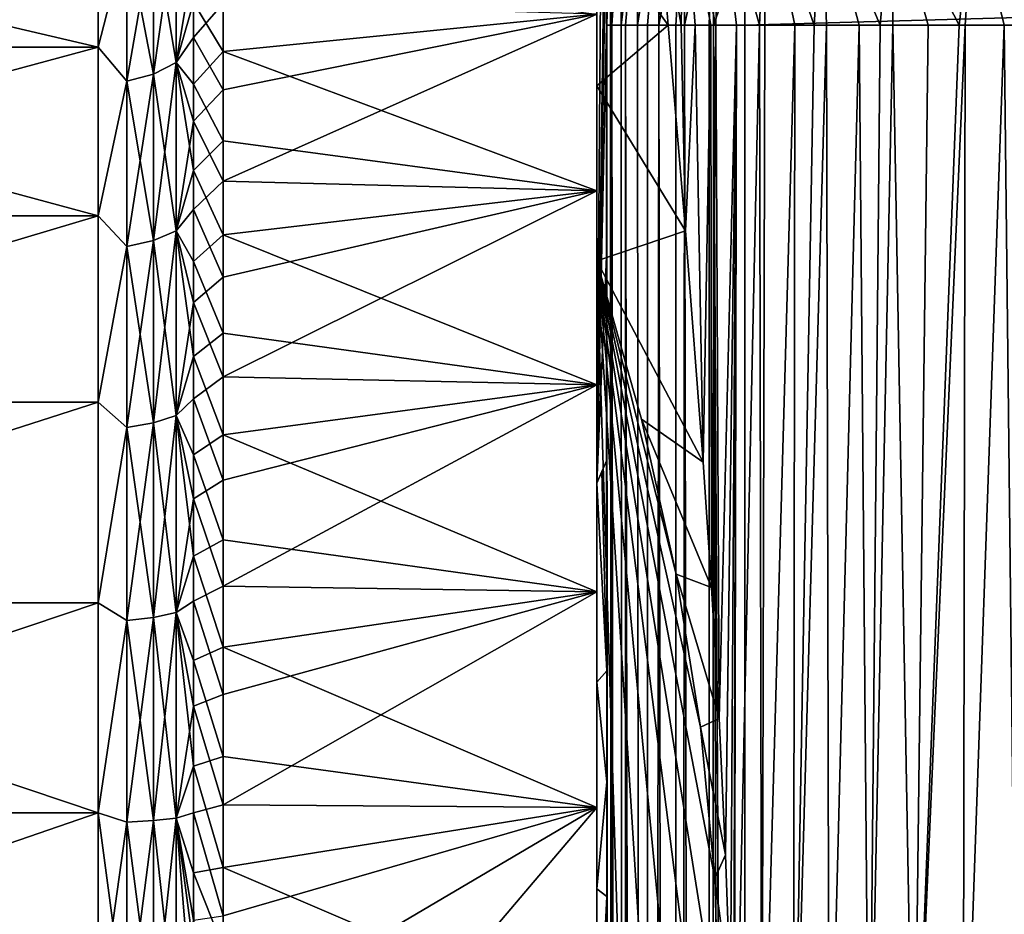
# Model space of a CAD drawing. Header units: metres. Extents: x -82 to 67, y -109 to 109.
# Tile 198 of 216: x -32 to -25, y 77 to 84. Entities that reach past the tile are written whole.
import ezdxf

# ---------------------------------------------------------------- set-up
doc = ezdxf.new("R2010")
doc.units = ezdxf.units.M
doc.layers.add('solid_21_382_010_XXX', color=7, linetype='CONTINUOUS')

msp = doc.modelspace()

# ---------------------------------------------------------------- linework, layer by layer
at = {"layer": 'solid_21_382_010_XXX'}
for points in [[(-27.860743, 88.039108, -33.554108), (-27.860743, 83.867188, -30.597822), (-27.860743, 82.582291, -29.63595)], [(-27.860743, 80.45826, -25.181484), (-27.860743, 88.039108, -33.554108), (-27.860743, 82.582291, -29.63595)], [(-27.803709, 87.91153, -33.413208), (-27.860743, 88.039108, -33.554108), (-27.860743, 80.45826, -25.181484)], [(-27.780041, 86.352776, -31.691648), (-27.803709, 87.91153, -33.413208), (-27.860743, 80.45826, -25.181484)], [(-27.786573, 85.701965, -30.972864), (-27.780041, 86.352776, -31.691648), (-27.860743, 80.45826, -25.181484)], [(-27.787243, 85.602325, -30.862822), (-27.786573, 85.701965, -30.972864), (-27.860743, 80.45826, -25.181484)], [(-27.790125, 84.76474, -29.937752), (-27.787243, 85.602325, -30.862822), (-27.860743, 80.45826, -25.181484)], [(-27.787962, 84.873528, -27.397007), (-27.790125, 84.76474, -29.937752), (-27.789305, 83.786644, -28.8575)], [(-27.787962, 84.873528, -27.397007), (-27.789305, 83.786644, -28.8575), (-27.788677, 83.786629, -27.600443)], [(-27.787962, 84.873528, -27.397007), (-27.788677, 83.786629, -27.600443), (-27.78854, 83.786629, -27.403189)], [(-27.787962, 84.873528, -27.397007), (-27.78854, 83.786629, -27.403189), (-27.786711, 84.426079, -23.642687)], [(-27.229521, 84.84774, -50.684235), (-27.247355, 83.786652, -50.65749), (-27.427546, 84.806122, -49.025406)], [(-27.229521, 84.84774, -50.684235), (-27.144464, 83.786652, -51.324039), (-27.247355, 83.786652, -50.65749)], [(-27.229521, 84.84774, -50.684235), (-26.996338, 83.786659, -52.113945), (-27.031803, 83.786659, -51.939701)], [(-26.968771, 84.828079, -52.149612), (-26.996338, 83.786659, -52.113945), (-27.229521, 84.84774, -50.684235)], [(-27.229521, 84.84774, -50.684235), (-27.031803, 83.786659, -51.939701), (-27.144464, 83.786652, -51.324039)], [(-27.427546, 84.806122, -49.025406), (-27.340477, 83.786667, -49.935822), (-27.860743, 84.515831, -50.09063)], [(-27.247355, 83.786652, -50.65749), (-27.340477, 83.786667, -49.935822), (-27.427546, 84.806122, -49.025406)], [(-26.968771, 84.828079, -52.149612), (-26.845415, 83.786659, -52.772903), (-26.996338, 83.786659, -52.113945)], [(-26.968771, 84.828079, -52.149612), (-26.677254, 83.786659, -53.383984), (-26.845415, 83.786659, -52.772903)], [(-26.635569, 84.804306, -53.430893), (-26.677254, 83.786659, -53.383984), (-26.968771, 84.828079, -52.149612)], [(-26.635569, 84.804306, -53.430893), (-26.640539, 83.786659, -53.503719), (-26.677254, 83.786659, -53.383984)], [(-26.635569, 84.804306, -53.430893), (-26.421005, 83.786659, -54.139095), (-26.640539, 83.786659, -53.503719)], [(-26.635569, 84.804306, -53.430893), (-26.280602, 83.786659, -54.48605), (-26.421005, 83.786659, -54.139095)], [(-26.221399, 84.775734, -54.538689), (-26.280602, 83.786659, -54.48605), (-26.635569, 84.804306, -53.430893)], [(-26.221399, 84.775734, -54.538689), (-26.191189, 83.786659, -54.68745), (-26.280602, 83.786659, -54.48605)], [(-26.221399, 84.775734, -54.538689), (-25.80061, 83.786659, -55.427876), (-25.954016, 83.786659, -55.160877)], [(-25.719185, 84.741722, -55.483162), (-25.80061, 83.786659, -55.427876), (-26.221399, 84.775734, -54.538689)], [(-26.221399, 84.775734, -54.538689), (-25.954016, 83.786659, -55.160877), (-26.191189, 83.786659, -54.68745)], [(-27.789305, 83.786644, -28.8575), (-27.790125, 84.76474, -29.937752), (-27.860743, 80.45826, -25.181484)], [(-27.786711, 84.426079, -23.642687), (-27.786686, 83.786591, -23.642826), (-27.759676, 84.750938, -23.412514)], [(-27.759676, 84.750938, -23.412514), (-27.786686, 83.786591, -23.642826), (-27.759451, 83.786591, -23.413303)], [(-27.759676, 84.750938, -23.412514), (-27.759451, 83.786591, -23.413303), (-27.684359, 84.750809, -23.201389)], [(-27.684359, 84.750809, -23.201389), (-27.759451, 83.786591, -23.413303), (-27.751793, 83.786591, -23.383204)], [(-27.684359, 84.750809, -23.201389), (-27.751793, 83.786591, -23.383204), (-27.683638, 83.786591, -23.202679)], [(-27.684359, 84.750809, -23.201389), (-27.683638, 83.786591, -23.202679), (-27.566093, 84.750603, -23.015491)], [(-27.566093, 84.750603, -23.015491), (-27.683638, 83.786591, -23.202679), (-27.651485, 83.786591, -23.142597)], [(-27.566093, 84.750603, -23.015491), (-27.651485, 83.786591, -23.142597), (-27.565344, 83.786591, -23.01705)], [(-27.566093, 84.750603, -23.015491), (-27.565344, 83.786591, -23.01705), (-27.410818, 84.750336, -22.86076)], [(-27.410818, 84.750336, -22.86076), (-27.565344, 83.786591, -23.01705), (-27.492287, 83.786591, -22.93573)], [(-27.410818, 84.750336, -22.86076), (-27.492287, 83.786591, -22.93573), (-27.409939, 83.786598, -22.862148)], [(-27.410818, 84.750336, -22.86076), (-27.409939, 83.786598, -22.862148), (-27.224476, 84.750008, -22.74313)], [(-27.224476, 84.750008, -22.74313), (-27.409939, 83.786598, -22.862148), (-27.28508, 83.786598, -22.776968)], [(-27.224476, 84.750008, -22.74313), (-27.28508, 83.786598, -22.776968), (-27.223883, 83.786598, -22.744432)], [(-27.224476, 84.750008, -22.74313), (-27.223883, 83.786598, -22.744432), (-27.013004, 84.749641, -22.668543)], [(-27.013004, 84.749641, -22.668543), (-27.223883, 83.786598, -22.744432), (-27.044243, 83.786598, -22.677168)], [(-27.013004, 84.749641, -22.668543), (-27.044243, 83.786598, -22.677168), (-27.012922, 83.786598, -22.669292)], [(-26.784513, 84.4189, -22.642931), (-27.013004, 84.749641, -22.668543), (-27.012922, 83.786598, -22.669292)], [(-25.719185, 84.741722, -55.483162), (-25.709332, 83.786659, -55.574444), (-25.80061, 83.786659, -55.427876)], [(-25.719185, 84.741722, -55.483162), (-25.228237, 83.786667, -56.225925), (-25.453863, 83.786659, -55.943169)], [(-25.124306, 84.70179, -56.275227), (-25.228237, 83.786667, -56.225925), (-25.719185, 84.741722, -55.483162)], [(-25.719185, 84.741722, -55.483162), (-25.453863, 83.786659, -55.943169), (-25.709332, 83.786659, -55.574444)], [(-25.124306, 84.70179, -56.275227), (-25.184626, 83.786667, -56.276588), (-25.228237, 83.786667, -56.225925)], [(-25.124306, 84.70179, -56.275227), (-24.899612, 83.786667, -56.580135), (-25.184626, 83.786667, -56.276588)], [(-25.124306, 84.70179, -56.275227), (-24.553936, 83.786667, -56.893772), (-24.595821, 83.786667, -56.858532)], [(-24.435593, 84.655701, -56.927532), (-24.553936, 83.786667, -56.893772), (-25.124306, 84.70179, -56.275227)], [(-25.124306, 84.70179, -56.275227), (-24.595821, 83.786667, -56.858532), (-24.899612, 83.786667, -56.580135)], [(-31.48188, 84.691658, -32.567406), (-36.02, 84.691681, -32.567436), (-36.02, 83.626503, -31.419447)], [(-31.48188, 83.626526, -31.419464), (-31.48188, 84.691658, -32.567406), (-36.02, 83.626503, -31.419447)], [(-31.48188, 83.626457, -46.780598), (-36.02, 83.62645, -46.780605), (-36.02, 84.691635, -45.632614)], [(-31.48188, 84.691597, -45.632664), (-31.48188, 83.626457, -46.780598), (-36.02, 84.691635, -45.632614)], [(-31.274818, 84.43898, -32.22086), (-31.48188, 84.691658, -32.567406), (-31.48188, 83.626526, -31.419464)], [(-31.274818, 84.438934, -45.979195), (-31.48188, 83.626457, -46.780598), (-31.48188, 84.691597, -45.632664)], [(-31.081686, 83.43158, -31.100559), (-30.915884, 83.514961, -31.004326), (-30.915884, 84.595695, -32.085064)], [(-31.081686, 84.499466, -32.168449), (-31.081686, 83.43158, -31.100559), (-30.915884, 84.595695, -32.085064)], [(-31.081686, 84.499413, -46.031605), (-30.915884, 84.59565, -46.114994), (-30.915884, 83.514908, -47.195724)], [(-30.789061, 84.26825, -31.485916), (-30.915884, 84.595695, -32.085064), (-30.915884, 83.514961, -31.004326)], [(-30.789061, 83.950714, -47.025082), (-30.915884, 83.514908, -47.195724), (-30.915884, 84.59565, -46.114994)], [(2.597684, 84.613556, -22.642931), (-26.784513, 84.4189, -22.642931), (-26.784332, 83.786591, -22.642931)], [(2.598643, 83.786583, -22.642931), (2.597684, 84.613556, -22.642931), (-26.784332, 83.786591, -22.642931)], [(-31.274818, 83.379166, -31.161043), (-31.081686, 83.43158, -31.100559), (-31.081686, 84.499466, -32.168449)], [(-31.274818, 84.43898, -32.22086), (-31.274818, 83.379166, -31.161043), (-31.081686, 84.499466, -32.168449)], [(-31.274818, 84.438934, -45.979195), (-31.081686, 84.499413, -46.031605), (-31.081686, 83.431519, -47.099491)], [(-31.081686, 83.431519, -47.099491), (-31.081686, 84.499413, -46.031605), (-30.915884, 83.514908, -47.195724)], [(-27.860743, 84.515831, -50.09063), (-27.860743, 82.582329, -48.564022), (-27.860743, 83.867249, -47.602123)], [(-27.860743, 84.515831, -50.09063), (-27.860743, 83.345871, -51.149952), (-27.860743, 82.582329, -48.564022)], [(-27.340477, 83.786667, -49.935822), (-27.860743, 83.345871, -51.149952), (-27.860743, 84.515831, -50.09063)], [(-31.274818, 84.43898, -32.22086), (-31.48188, 83.626526, -31.419464), (-31.274818, 83.379166, -31.161043)], [(-31.274818, 83.379112, -47.039005), (-31.48188, 83.626457, -46.780598), (-31.274818, 84.438934, -45.979195)], [(-31.274818, 83.379112, -47.039005), (-31.274818, 84.438934, -45.979195), (-31.081686, 83.431519, -47.099491)], [(-27.786711, 84.426079, -23.642687), (-27.78854, 83.786629, -27.403189), (-27.787851, 83.786629, -26.316294)], [(-27.786711, 84.426079, -23.642687), (-27.787851, 83.786629, -26.316294), (-27.787209, 83.786629, -24.999119)], [(-27.786711, 84.426079, -23.642687), (-27.787209, 83.786629, -24.999119), (-27.786686, 83.786591, -23.642826)], [(-26.784513, 84.4189, -22.642931), (-27.012922, 83.786598, -22.669292), (-26.784332, 83.786591, -22.642931)], [(-30.789061, 83.697563, -30.944323), (-30.789061, 84.26825, -31.485916), (-30.915884, 83.514961, -31.004326)], [(-30.573997, 83.945709, -30.666504), (-30.789061, 84.26825, -31.485916), (-30.789061, 83.697563, -30.944323)], [(-30.573997, 84.207687, -47.294758), (-30.573997, 83.595375, -47.830303), (-30.789061, 83.950714, -47.025082)], [(-27.860743, 83.867249, -47.602123), (-30.573997, 83.595375, -47.830303), (-30.573997, 84.207687, -47.294758)], [(-30.789061, 83.950714, -47.025082), (-30.789061, 83.358383, -47.542904), (-30.915884, 83.514908, -47.195724)], [(-30.573997, 83.595375, -47.830303), (-30.789061, 83.358383, -47.542904), (-30.789061, 83.950714, -47.025082)], [(-30.573997, 83.316849, -30.150526), (-30.573997, 83.945709, -30.666504), (-30.789061, 83.697563, -30.944323)], [(-27.860743, 83.867188, -30.597822), (-30.573997, 83.945709, -30.666504), (-30.573997, 83.316849, -30.150526)], [(-27.860743, 83.867249, -47.602123), (-27.860743, 82.582329, -48.564022), (-30.573997, 83.595375, -47.830303)], [(-27.860743, 83.867188, -30.597822), (-30.573997, 83.316849, -30.150526), (-30.573997, 82.652328, -29.681328)], [(-27.860743, 82.582291, -29.63595), (-27.860743, 83.867188, -30.597822), (-30.573997, 82.652328, -29.681328)], [(-27.340477, 83.786667, -49.935822), (-27.214571, 82.292732, -50.993576), (-27.860743, 83.345871, -51.149952)], [(-27.788942, 82.10627, -27.001617), (-27.789305, 83.786644, -28.8575), (-27.860743, 80.45826, -25.181484)], [(-27.788677, 83.786629, -27.600443), (-27.789305, 83.786644, -28.8575), (-27.788942, 82.10627, -27.001617)], [(-27.787851, 83.786629, -26.316294), (-27.788942, 82.10627, -27.001617), (-27.788841, 80.620758, -25.360949)], [(-27.78854, 83.786629, -27.403189), (-27.788677, 83.786629, -27.600443), (-27.788942, 82.10627, -27.001617)], [(-27.787851, 83.786629, -26.316294), (-27.78854, 83.786629, -27.403189), (-27.788942, 82.10627, -27.001617)], [(-27.787209, 83.786629, -24.999119), (-27.788841, 80.620758, -25.360949), (-27.787565, 79.094772, -24.673132)], [(-27.787209, 83.786629, -24.999119), (-27.787851, 83.786629, -26.316294), (-27.788841, 80.620758, -25.360949)], [(-27.787209, 83.786629, -24.999119), (-27.787565, 79.094772, -24.673132), (-27.787415, 78.28714, -24.385592)], [(-27.787209, 83.786629, -24.999119), (-27.787415, 78.28714, -24.385592), (-27.787292, 77.454414, -24.140436)], [(-27.787209, 83.786629, -24.999119), (-27.787292, 77.454414, -24.140436), (-27.78722, 76.599258, -23.940254)], [(-27.787209, 83.786629, -24.999119), (-27.78722, 76.599258, -23.940254), (-27.787252, 75.725845, -23.787706)], [(-27.786686, 83.786591, -23.642826), (-27.787209, 83.786629, -24.999119), (-27.787252, 75.725845, -23.787706)], [(-27.786686, 83.786591, -23.642826), (-27.787252, 75.725845, -23.787706), (-27.786606, 74.471077, -23.642847)], [(-27.751268, -1.536012, -23.384115), (-27.786686, 83.786591, -23.642826), (-27.786606, 74.471077, -23.642847)], [(-27.759451, 83.786591, -23.413303), (-27.786686, 83.786591, -23.642826), (-27.751268, -1.536012, -23.384115)], [(-27.751793, 83.786591, -23.383204), (-27.759451, 83.786591, -23.413303), (-27.751268, -1.536012, -23.384115)], [(-27.751793, 83.786591, -23.383204), (-27.751268, -1.536012, -23.384115), (-27.65086, -1.536012, -23.142952)], [(-27.683638, 83.786591, -23.202679), (-27.751793, 83.786591, -23.383204), (-27.65086, -1.536012, -23.142952)], [(-27.651485, 83.786591, -23.142597), (-27.683638, 83.786591, -23.202679), (-27.65086, -1.536012, -23.142952)], [(-27.651485, 83.786591, -23.142597), (-27.65086, -1.536012, -23.142952), (-27.491558, -1.536013, -22.935913)], [(-27.565344, 83.786591, -23.01705), (-27.651485, 83.786591, -23.142597), (-27.491558, -1.536013, -22.935913)], [(-27.492287, 83.786591, -22.93573), (-27.565344, 83.786591, -23.01705), (-27.491558, -1.536013, -22.935913)], [(-27.409939, 83.786598, -22.862148), (-27.492287, 83.786591, -22.93573), (-27.491558, -1.536013, -22.935913)], [(-27.409939, 83.786598, -22.862148), (-27.491558, -1.536013, -22.935913), (-27.28418, -1.536014, -22.777056)], [(-27.28508, 83.786598, -22.776968), (-27.409939, 83.786598, -22.862148), (-27.28418, -1.536014, -22.777056)], [(-27.247355, 83.786652, -50.65749), (-27.214571, 82.292732, -50.993576), (-27.340477, 83.786667, -49.935822)], [(-27.223883, 83.786598, -22.744432), (-27.28508, 83.786598, -22.776968), (-27.28418, -1.536014, -22.777056)], [(-27.223883, 83.786598, -22.744432), (-27.28418, -1.536014, -22.777056), (-27.042805, -1.536016, -22.677168)], [(-27.247355, 83.786652, -50.65749), (-27.144464, 83.786652, -51.324039), (-27.214571, 82.292732, -50.993576)], [(-27.044243, 83.786598, -22.677168), (-27.223883, 83.786598, -22.744432), (-27.042805, -1.536016, -22.677168)], [(-27.144464, 83.786652, -51.324039), (-27.086391, 80.610085, -51.895329), (-27.214571, 82.292732, -50.993576)], [(-27.144464, 83.786652, -51.324039), (-27.031803, 83.786659, -51.939701), (-27.086391, 80.610085, -51.895329)], [(-27.031803, 83.786659, -51.939701), (-27.026049, 79.699814, -52.280891), (-27.086391, 80.610085, -51.895329)], [(-27.012922, 83.786598, -22.669292), (-27.044243, 83.786598, -22.677168), (-27.042805, -1.536016, -22.677168)], [(-27.012922, 83.786598, -22.669292), (-27.042805, -1.536016, -22.677168), (-26.784222, -1.536013, -22.642931)], [(-27.031803, 83.786659, -51.939701), (-26.996338, 83.786659, -52.113945), (-27.026049, 79.699814, -52.280891)], [(-26.996338, 83.786659, -52.113945), (-26.971409, 78.747307, -52.618382), (-27.026049, 79.699814, -52.280891)], [(-27.012922, 83.786598, -22.669292), (-26.784222, -1.536013, -22.642931), (-26.783684, 41.12529, -22.642931)], [(-26.783684, 41.12529, -22.642931), (-26.784332, 83.786591, -22.642931), (-27.012922, 83.786598, -22.669292)], [(-26.996338, 83.786659, -52.113945), (-26.845415, 83.786659, -52.772903), (-26.971409, 78.747307, -52.618382)], [(-26.845415, 83.786659, -52.772903), (-26.925127, 77.757141, -52.904385), (-26.971409, 78.747307, -52.618382)], [(-26.845415, 83.786659, -52.772903), (-26.88965, 76.73555, -53.135517), (-26.925127, 77.757141, -52.904385)], [(-26.845415, 83.786659, -52.772903), (-26.867144, 75.69136, -53.308815), (-26.88965, 76.73555, -53.135517)], [(-26.845415, 83.786659, -52.772903), (-26.86264, 75.323608, -53.355267), (-26.867144, 75.69136, -53.308815)], [(-26.677254, 83.786659, -53.383984), (-26.662348, 75.322655, -54.088593), (-26.86264, 75.323608, -53.355267)], [(-26.845415, 83.786659, -52.772903), (-26.677254, 83.786659, -53.383984), (-26.86264, 75.323608, -53.355267)], [(2.598643, 83.786583, -22.642931), (-26.784332, 83.786591, -22.642931), (-26.783684, 41.12529, -22.642931)], [(2.598495, 41.125286, -22.642931), (2.598643, 83.786583, -22.642931), (-26.783684, 41.12529, -22.642931)], [(-26.677254, 83.786659, -53.383984), (-26.640539, 83.786659, -53.503719), (-26.662348, 75.322655, -54.088593)], [(-26.421005, 83.786659, -54.139095), (-26.43224, 75.322655, -54.763668), (-26.662348, 75.322655, -54.088593)], [(-26.640539, 83.786659, -53.503719), (-26.421005, 83.786659, -54.139095), (-26.662348, 75.322655, -54.088593)], [(-26.191189, 83.786659, -54.68745), (-26.172188, 75.322655, -55.376629), (-26.43224, 75.322655, -54.763668)], [(-26.280602, 83.786659, -54.48605), (-26.191189, 83.786659, -54.68745), (-26.43224, 75.322655, -54.763668)], [(-26.421005, 83.786659, -54.139095), (-26.280602, 83.786659, -54.48605), (-26.43224, 75.322655, -54.763668)], [(-26.191189, 83.786659, -54.68745), (-25.954016, 83.786659, -55.160877), (-26.172188, 75.322655, -55.376629)], [(-25.954016, 83.786659, -55.160877), (-25.880789, 75.322655, -55.930561), (-26.172188, 75.322655, -55.376629)], [(-25.954016, 83.786659, -55.160877), (-25.80061, 83.786659, -55.427876), (-25.880789, 75.322655, -55.930561)], [(-25.709332, 83.786659, -55.574444), (-25.556744, 75.322655, -56.4286), (-25.880789, 75.322655, -55.930561)], [(-25.80061, 83.786659, -55.427876), (-25.709332, 83.786659, -55.574444), (-25.880789, 75.322655, -55.930561)], [(-25.709332, 83.786659, -55.574444), (-25.453863, 83.786659, -55.943169), (-25.556744, 75.322655, -56.4286)], [(-25.184626, 83.786667, -56.276588), (-25.19875, 75.322655, -56.873886), (-25.556744, 75.322655, -56.4286)], [(-25.228237, 83.786667, -56.225925), (-25.184626, 83.786667, -56.276588), (-25.556744, 75.322655, -56.4286)], [(-25.453863, 83.786659, -55.943169), (-25.228237, 83.786667, -56.225925), (-25.556744, 75.322655, -56.4286)], [(-24.899612, 83.786667, -56.580135), (-24.805508, 75.322655, -57.269547), (-25.19875, 75.322655, -56.873886)], [(-25.184626, 83.786667, -56.276588), (-24.899612, 83.786667, -56.580135), (-25.19875, 75.322655, -56.873886)], [(-24.899612, 83.786667, -56.580135), (-24.595821, 83.786667, -56.858532), (-24.805508, 75.322655, -57.269547)], [(-30.789061, 83.089203, -30.445385), (-30.789061, 83.697563, -30.944323), (-30.915884, 83.514961, -31.004326)], [(-30.573997, 83.316849, -30.150526), (-30.789061, 83.697563, -30.944323), (-30.789061, 83.089203, -30.445385)], [(-31.48188, 83.626526, -31.419464), (-36.02, 83.626503, -31.419447), (-36.02, 82.402252, -30.443129)], [(-31.48188, 82.402199, -30.443092), (-31.48188, 83.626526, -31.419464), (-36.02, 82.402252, -30.443129)], [(-31.48188, 83.626457, -46.780598), (-31.48188, 82.402122, -47.756958), (-36.02, 83.62645, -46.780605)], [(-31.48188, 82.402122, -47.756958), (-36.02, 82.402206, -47.756905), (-36.02, 83.62645, -46.780605)], [(-31.274818, 83.379166, -31.161043), (-31.48188, 83.626526, -31.419464), (-31.48188, 82.402199, -30.443092)], [(-31.274818, 83.379112, -47.039005), (-31.48188, 82.402122, -47.756958), (-31.48188, 83.626457, -46.780598)], [(-30.573997, 83.595375, -47.830303), (-30.573997, 82.945885, -48.320255), (-30.789061, 83.358383, -47.542904)], [(-27.860743, 82.582329, -48.564022), (-30.573997, 82.945885, -48.320255), (-30.573997, 83.595375, -47.830303)], [(-31.081686, 82.22258, -30.195515), (-30.915884, 82.291428, -30.088394), (-30.915884, 83.514961, -31.004326)], [(-31.081686, 83.43158, -31.100559), (-31.081686, 82.22258, -30.195515), (-30.915884, 83.514961, -31.004326)], [(-31.081686, 83.431519, -47.099491), (-30.915884, 83.514908, -47.195724), (-30.915884, 82.291359, -48.111649)], [(-30.789061, 83.089203, -30.445385), (-30.915884, 83.514961, -31.004326), (-30.915884, 82.291428, -30.088394)], [(-30.789061, 82.730202, -48.016537), (-30.915884, 82.291359, -48.111649), (-30.915884, 83.514908, -47.195724)], [(-30.789061, 83.358383, -47.542904), (-30.789061, 82.730202, -48.016537), (-30.915884, 83.514908, -47.195724)], [(-31.274818, 82.179314, -30.26284), (-31.081686, 82.22258, -30.195515), (-31.081686, 83.43158, -31.100559)], [(-31.274818, 83.379166, -31.161043), (-31.274818, 82.179314, -30.26284), (-31.081686, 83.43158, -31.100559)], [(-31.274818, 83.379112, -47.039005), (-31.081686, 83.431519, -47.099491), (-31.081686, 82.222519, -48.004528)], [(-31.081686, 82.222519, -48.004528), (-31.081686, 83.431519, -47.099491), (-30.915884, 82.291359, -48.111649)], [(-31.274818, 83.379166, -31.161043), (-31.48188, 82.402199, -30.443092), (-31.274818, 82.179314, -30.26284)], [(-31.274818, 82.179253, -47.937199), (-31.48188, 82.402122, -47.756958), (-31.274818, 83.379112, -47.039005)], [(-31.274818, 82.179253, -47.937199), (-31.274818, 83.379112, -47.039005), (-31.081686, 82.222519, -48.004528)], [(-30.573997, 82.945885, -48.320255), (-30.789061, 82.730202, -48.016537), (-30.789061, 83.358383, -47.542904)], [(-27.860743, 83.345871, -51.149952), (-27.860743, 81.173416, -49.333359), (-27.860743, 82.582329, -48.564022)], [(-27.860743, 83.345871, -51.149952), (-27.860743, 82.074577, -52.085293), (-27.860743, 81.173416, -49.333359)], [(-27.214571, 82.292732, -50.993576), (-27.860743, 82.074577, -52.085293), (-27.860743, 83.345871, -51.149952)], [(-30.573997, 82.652328, -29.681328), (-30.573997, 83.316849, -30.150526), (-30.789061, 83.089203, -30.445385)], [(-30.789061, 82.446396, -29.991741), (-30.789061, 83.089203, -30.445385), (-30.915884, 82.291428, -30.088394)], [(-30.573997, 82.652328, -29.681328), (-30.789061, 83.089203, -30.445385), (-30.789061, 82.446396, -29.991741)], [(-30.573997, 82.945885, -48.320255), (-30.573997, 82.262772, -48.761936), (-30.789061, 82.730202, -48.016537)], [(-27.860743, 82.582329, -48.564022), (-30.573997, 82.262772, -48.761936), (-30.573997, 82.945885, -48.320255)], [(-30.789061, 82.730202, -48.016537), (-30.789061, 82.069298, -48.443604), (-30.915884, 82.291359, -48.111649)], [(-30.573997, 82.262772, -48.761936), (-30.789061, 82.069298, -48.443604), (-30.789061, 82.730202, -48.016537)], [(-30.573997, 81.955551, -29.26133), (-30.573997, 82.652328, -29.681328), (-30.789061, 82.446396, -29.991741)], [(-27.860743, 82.582291, -29.63595), (-30.573997, 82.652328, -29.681328), (-30.573997, 81.955551, -29.26133)], [(-27.860743, 82.582329, -48.564022), (-27.860743, 81.173416, -49.333359), (-30.573997, 82.262772, -48.761936)], [(-27.860743, 82.582291, -29.63595), (-30.573997, 81.955551, -29.26133), (-30.573997, 81.230339, -28.892826)], [(-27.860743, 81.173393, -28.866631), (-27.860743, 82.582291, -29.63595), (-30.573997, 81.230339, -28.892826)], [(-27.860743, 80.45826, -25.181484), (-27.860743, 82.582291, -29.63595), (-27.860743, 81.173393, -28.866631)], [(-30.789061, 81.772507, -29.585766), (-30.789061, 82.446396, -29.991741), (-30.915884, 82.291428, -30.088394)], [(-30.573997, 81.955551, -29.26133), (-30.789061, 82.446396, -29.991741), (-30.789061, 81.772507, -29.585766)], [(-31.48188, 82.402199, -30.443092), (-36.02, 82.402252, -30.443129), (-36.02, 81.046066, -29.660124)], [(-31.48188, 82.402122, -47.756958), (-36.02, 81.046036, -48.53989), (-36.02, 82.402206, -47.756905)], [(-31.48188, 81.046028, -29.660105), (-31.48188, 82.402199, -30.443092), (-36.02, 81.046066, -29.660124)], [(-31.48188, 82.402122, -47.756958), (-31.48188, 81.045952, -48.539936), (-36.02, 81.046036, -48.53989)], [(-31.274818, 82.179314, -30.26284), (-31.48188, 82.402199, -30.443092), (-31.48188, 81.046028, -29.660105)], [(-31.274818, 82.179253, -47.937199), (-31.48188, 81.045952, -48.539936), (-31.48188, 82.402122, -47.756958)], [(-31.081686, 80.897087, -29.471739), (-30.915884, 80.949989, -29.355911), (-30.915884, 82.291428, -30.088394)], [(-31.081686, 82.22258, -30.195515), (-31.081686, 80.897087, -29.471739), (-30.915884, 82.291428, -30.088394)], [(-31.081686, 82.222519, -48.004528), (-30.915884, 82.291359, -48.111649), (-30.915884, 80.949921, -48.84412)], [(-30.789061, 81.772507, -29.585766), (-30.915884, 82.291428, -30.088394), (-30.915884, 80.949989, -29.355911)], [(-30.789061, 81.379295, -48.821751), (-30.915884, 80.949921, -48.84412), (-30.915884, 82.291359, -48.111649)], [(-30.789061, 82.069298, -48.443604), (-30.789061, 81.379295, -48.821751), (-30.915884, 82.291359, -48.111649)], [(-27.214571, 82.292732, -50.993576), (-27.086391, 80.610085, -51.895329), (-27.860743, 82.074577, -52.085293)], [(-31.274818, 80.863846, -29.544537), (-31.081686, 80.897087, -29.471739), (-31.081686, 82.22258, -30.195515)], [(-31.274818, 82.179314, -30.26284), (-31.274818, 80.863846, -29.544537), (-31.081686, 82.22258, -30.195515)], [(-31.274818, 82.179253, -47.937199), (-31.081686, 82.222519, -48.004528), (-31.081686, 80.897026, -48.728291)], [(-31.081686, 80.897026, -48.728291), (-31.081686, 82.222519, -48.004528), (-30.915884, 80.949921, -48.84412)], [(-30.573997, 82.262772, -48.761936), (-30.573997, 81.549408, -49.153156), (-30.789061, 82.069298, -48.443604)], [(-27.860743, 81.173416, -49.333359), (-30.573997, 81.549408, -49.153156), (-30.573997, 82.262772, -48.761936)], [(-31.274818, 82.179314, -30.26284), (-31.48188, 81.046028, -29.660105), (-31.274818, 80.863846, -29.544537)], [(-31.274818, 80.863777, -48.655495), (-31.48188, 81.045952, -48.539936), (-31.274818, 82.179253, -47.937199)], [(-31.274818, 80.863777, -48.655495), (-31.274818, 82.179253, -47.937199), (-31.081686, 80.897026, -48.728291)], [(-30.573997, 81.549408, -49.153156), (-30.789061, 81.379295, -48.821751), (-30.789061, 82.069298, -48.443604)], [(-27.788841, 80.620758, -25.360949), (-27.788942, 82.10627, -27.001617), (-27.860743, 80.45826, -25.181484)], [(-27.860743, 82.074577, -52.085293), (-27.860743, 79.669472, -49.894299), (-27.860743, 81.173416, -49.333359)], [(-27.860743, 82.074577, -52.085293), (-27.860743, 71.033424, -54.464191), (-27.860743, 79.669472, -49.894299)], [(-27.552256, 72.118591, -54.230358), (-27.860743, 71.033424, -54.464191), (-27.860743, 82.074577, -52.085293)], [(-27.535349, 80.922989, -52.33342), (-27.860743, 82.074577, -52.085293), (-27.086391, 80.610085, -51.895329)], [(-27.284758, 79.796318, -52.576164), (-27.860743, 82.074577, -52.085293), (-27.535349, 80.922989, -52.33342)], [(-27.107401, 78.686218, -52.815342), (-27.860743, 82.074577, -52.085293), (-27.284758, 79.796318, -52.576164)], [(-27.002645, 77.584808, -53.052643), (-27.860743, 82.074577, -52.085293), (-27.107401, 78.686218, -52.815342)], [(-26.970659, 76.485313, -53.289532), (-27.860743, 82.074577, -52.085293), (-27.002645, 77.584808, -53.052643)], [(-27.011292, 75.392555, -53.524971), (-27.860743, 82.074577, -52.085293), (-26.970659, 76.485313, -53.289532)], [(-27.122337, 74.307762, -53.758694), (-27.860743, 82.074577, -52.085293), (-27.011292, 75.392555, -53.524971)], [(-27.302847, 73.21843, -53.993393), (-27.860743, 82.074577, -52.085293), (-27.122337, 74.307762, -53.758694)], [(-27.552256, 72.118591, -54.230358), (-27.860743, 82.074577, -52.085293), (-27.302847, 73.21843, -53.993393)], [(-30.573997, 81.230339, -28.892826), (-30.573997, 81.955551, -29.26133), (-30.789061, 81.772507, -29.585766)], [(-30.789061, 81.0709, -29.229496), (-30.789061, 81.772507, -29.585766), (-30.915884, 80.949989, -29.355911)], [(-30.573997, 81.230339, -28.892826), (-30.789061, 81.772507, -29.585766), (-30.789061, 81.0709, -29.229496)], [(-30.573997, 81.549408, -49.153156), (-30.573997, 80.809776, -49.491745), (-30.789061, 81.379295, -48.821751)], [(-27.860743, 81.173416, -49.333359), (-30.573997, 80.809776, -49.491745), (-30.573997, 81.549408, -49.153156)], [(-30.789061, 81.379295, -48.821751), (-30.789061, 80.6642, -49.148853), (-30.915884, 80.949921, -48.84412)], [(-30.573997, 80.809776, -49.491745), (-30.789061, 80.6642, -49.148853), (-30.789061, 81.379295, -48.821751)], [(-30.573997, 80.480278, -28.577646), (-30.573997, 81.230339, -28.892826), (-30.789061, 81.0709, -29.229496)], [(-27.860743, 81.173393, -28.866631), (-30.573997, 81.230339, -28.892826), (-30.573997, 80.480278, -28.577646)], [(-27.860743, 81.173416, -49.333359), (-27.860743, 79.669472, -49.894299), (-30.573997, 80.809776, -49.491745)], [(-27.860743, 81.173393, -28.866631), (-30.573997, 80.480278, -28.577646), (-30.573997, 79.709534, -28.317541)], [(-27.860743, 79.669456, -28.305698), (-27.860743, 81.173393, -28.866631), (-30.573997, 79.709534, -28.317541)], [(-27.860743, 79.012611, -24.548243), (-27.860743, 81.173393, -28.866631), (-27.860743, 79.669456, -28.305698)], [(-27.860743, 79.012611, -24.548243), (-27.860743, 80.45826, -25.181484), (-27.860743, 81.173393, -28.866631)], [(-30.789061, 80.345428, -28.924898), (-30.789061, 81.0709, -29.229496), (-30.915884, 80.949989, -29.355911)], [(-30.573997, 80.480278, -28.577646), (-30.789061, 81.0709, -29.229496), (-30.789061, 80.345428, -28.924898)], [(-31.48188, 81.046028, -29.660105), (-36.02, 81.046066, -29.660124), (-36.02, 79.588333, -29.088001)], [(-31.48188, 81.045952, -48.539936), (-36.02, 79.588318, -49.112003), (-36.02, 81.046036, -48.53989)], [(-31.48188, 79.588303, -29.087988), (-31.48188, 81.046028, -29.660105), (-36.02, 79.588333, -29.088001)], [(-31.48188, 81.045952, -48.539936), (-31.48188, 79.588219, -49.112038), (-36.02, 79.588318, -49.112003)], [(-31.274818, 80.863846, -29.544537), (-31.48188, 81.046028, -29.660105), (-31.48188, 79.588303, -29.087988)], [(-31.274818, 80.863777, -48.655495), (-31.48188, 79.588219, -49.112038), (-31.48188, 81.045952, -48.539936)], [(-31.081686, 79.482086, -28.94397), (-30.915884, 79.51796, -28.821793), (-30.915884, 80.949989, -29.355911)], [(-31.081686, 80.897087, -29.471739), (-31.081686, 79.482086, -28.94397), (-30.915884, 80.949989, -29.355911)], [(-31.081686, 80.897026, -48.728291), (-30.915884, 80.949921, -48.84412), (-30.915884, 79.517891, -49.378227)], [(-30.789061, 80.345428, -28.924898), (-30.915884, 80.949989, -29.355911), (-30.915884, 79.51796, -28.821793)], [(-30.789061, 79.926758, -49.42363), (-30.915884, 79.517891, -49.378227), (-30.915884, 80.949921, -48.84412)], [(-30.789061, 80.6642, -49.148853), (-30.789061, 79.926758, -49.42363), (-30.915884, 80.949921, -48.84412)], [(-27.535349, 80.922989, -52.33342), (-27.086391, 80.610085, -51.895329), (-27.026049, 79.699814, -52.280891)], [(-27.284758, 79.796318, -52.576164), (-27.535349, 80.922989, -52.33342), (-27.026049, 79.699814, -52.280891)], [(-31.274818, 80.863846, -29.544537), (-31.48188, 79.588303, -29.087988), (-31.274818, 79.459541, -29.020758)], [(-31.274818, 79.459465, -49.179264), (-31.48188, 79.588219, -49.112038), (-31.274818, 80.863777, -48.655495)], [(-31.274818, 79.459541, -29.020758), (-31.081686, 79.482086, -28.94397), (-31.081686, 80.897087, -29.471739)], [(-31.274818, 80.863846, -29.544537), (-31.274818, 79.459541, -29.020758), (-31.081686, 80.897087, -29.471739)], [(-31.274818, 80.863777, -48.655495), (-31.081686, 80.897026, -48.728291), (-31.081686, 79.482018, -49.256054)], [(-31.274818, 79.459465, -49.179264), (-31.274818, 80.863777, -48.655495), (-31.081686, 79.482018, -49.256054)], [(-31.081686, 79.482018, -49.256054), (-31.081686, 80.897026, -48.728291), (-30.915884, 79.517891, -49.378227)], [(-30.573997, 80.809776, -49.491745), (-30.573997, 80.047615, -49.775997), (-30.789061, 80.6642, -49.148853)], [(-27.860743, 79.669472, -49.894299), (-30.573997, 80.047615, -49.775997), (-30.573997, 80.809776, -49.491745)], [(-30.573997, 80.047615, -49.775997), (-30.789061, 79.926758, -49.42363), (-30.789061, 80.6642, -49.148853)], [(-27.82303, 80.542122, -25.274105), (-27.788841, 80.620758, -25.360949), (-27.860743, 80.45826, -25.181484)], [(-27.787565, 79.094772, -24.673132), (-27.788841, 80.620758, -25.360949), (-27.82303, 80.542122, -25.274105)], [(-30.573997, 79.709534, -28.317541), (-30.573997, 80.480278, -28.577646), (-30.789061, 80.345428, -28.924898)], [(-27.787565, 79.094772, -24.673132), (-27.82303, 80.542122, -25.274105), (-27.860743, 80.45826, -25.181484)], [(-27.787565, 79.094772, -24.673132), (-27.860743, 80.45826, -25.181484), (-27.860743, 79.012611, -24.548243)], [(-30.789061, 79.600273, -28.673674), (-30.789061, 80.345428, -28.924898), (-30.915884, 79.51796, -28.821793)], [(-30.573997, 79.709534, -28.317541), (-30.789061, 80.345428, -28.924898), (-30.789061, 79.600273, -28.673674)], [(-30.573997, 80.047615, -49.775997), (-30.573997, 79.266739, -50.004478), (-30.789061, 79.926758, -49.42363)], [(-27.860743, 79.669472, -49.894299), (-30.573997, 79.266739, -50.004478), (-30.573997, 80.047615, -49.775997)], [(-30.789061, 79.926758, -49.42363), (-30.789061, 79.170547, -49.644581), (-30.915884, 79.517891, -49.378227)], [(-30.573997, 79.266739, -50.004478), (-30.789061, 79.170547, -49.644581), (-30.789061, 79.926758, -49.42363)], [(-27.284758, 79.796318, -52.576164), (-27.026049, 79.699814, -52.280891), (-26.971409, 78.747307, -52.618382)], [(-27.107401, 78.686218, -52.815342), (-27.284758, 79.796318, -52.576164), (-26.971409, 78.747307, -52.618382)], [(-30.573997, 78.922012, -28.11381), (-30.573997, 79.709534, -28.317541), (-30.789061, 79.600273, -28.673674)], [(-27.860743, 79.669456, -28.305698), (-30.573997, 79.709534, -28.317541), (-30.573997, 78.922012, -28.11381)], [(-27.860743, 79.669472, -49.894299), (-27.860743, 78.101028, -50.235493), (-30.573997, 79.266739, -50.004478)], [(-27.860743, 79.669456, -28.305698), (-30.573997, 78.922012, -28.11381), (-30.573997, 78.121666, -27.967493)], [(-27.860743, 78.101021, -27.964504), (-27.860743, 79.669456, -28.305698), (-30.573997, 78.121666, -27.967493)], [(-27.860743, 71.033424, -54.464191), (-27.860743, 78.101028, -50.235493), (-27.860743, 79.669472, -49.894299)], [(-27.860743, 77.510284, -24.064703), (-27.860743, 79.669456, -28.305698), (-27.860743, 78.101021, -27.964504)], [(-27.860743, 77.510284, -24.064703), (-27.860743, 79.012611, -24.548243), (-27.860743, 79.669456, -28.305698)], [(-31.48188, 79.588303, -29.087988), (-36.02, 79.588333, -29.088001), (-36.02, 78.061577, -28.739521)], [(-31.48188, 78.061508, -49.460487), (-36.02, 78.061569, -49.46048), (-36.02, 79.588318, -49.112003)], [(-31.48188, 79.588219, -49.112038), (-31.48188, 78.061508, -49.460487), (-36.02, 79.588318, -49.112003)], [(-31.48188, 78.061592, -28.739525), (-31.48188, 79.588303, -29.087988), (-36.02, 78.061577, -28.739521)], [(-31.274818, 79.459541, -29.020758), (-31.48188, 79.588303, -29.087988), (-31.48188, 78.061592, -28.739525)], [(-31.274818, 79.459465, -49.179264), (-31.48188, 78.061508, -49.460487), (-31.48188, 79.588219, -49.112038)], [(-30.789061, 78.838333, -28.476807), (-30.789061, 79.600273, -28.673674), (-30.915884, 79.51796, -28.821793)], [(-30.573997, 78.922012, -28.11381), (-30.789061, 79.600273, -28.673674), (-30.789061, 78.838333, -28.476807)], [(-31.274818, 77.994987, -28.702162), (-31.081686, 78.006378, -28.622948), (-31.081686, 79.482086, -28.94397)], [(-31.274818, 79.459541, -29.020758), (-31.274818, 77.994987, -28.702162), (-31.081686, 79.482086, -28.94397)], [(-31.274818, 79.459465, -49.179264), (-31.081686, 79.482018, -49.256054), (-31.081686, 78.006302, -49.577065)], [(-31.081686, 78.006378, -28.622948), (-30.915884, 78.024498, -28.496908), (-30.915884, 79.51796, -28.821793)], [(-31.081686, 79.482086, -28.94397), (-31.081686, 78.006378, -28.622948), (-30.915884, 79.51796, -28.821793)], [(-31.081686, 79.482018, -49.256054), (-30.915884, 79.517891, -49.378227), (-30.915884, 78.024422, -49.703102)], [(-31.081686, 78.006302, -49.577065), (-31.081686, 79.482018, -49.256054), (-30.915884, 78.024422, -49.703102)], [(-30.789061, 78.838333, -28.476807), (-30.915884, 79.51796, -28.821793), (-30.915884, 78.024498, -28.496908)], [(-30.789053, 78.401779, -49.809971), (-30.915884, 78.024422, -49.703102), (-30.915884, 79.517891, -49.378227)], [(-30.789061, 79.170547, -49.644581), (-30.789053, 78.401779, -49.809971), (-30.915884, 79.517891, -49.378227)], [(-31.274818, 79.459541, -29.020758), (-31.48188, 78.061592, -28.739525), (-31.274818, 77.994987, -28.702162)], [(-31.274818, 77.994911, -49.497849), (-31.48188, 78.061508, -49.460487), (-31.274818, 79.459465, -49.179264)], [(-31.274818, 77.994911, -49.497849), (-31.274818, 79.459465, -49.179264), (-31.081686, 78.006302, -49.577065)], [(-30.573997, 79.266739, -50.004478), (-30.573997, 78.47155, -50.175896), (-30.789061, 79.170547, -49.644581)], [(-27.860743, 78.101028, -50.235493), (-30.573997, 78.47155, -50.175896), (-30.573997, 79.266739, -50.004478)], [(-30.573997, 78.47155, -50.175896), (-30.789053, 78.401779, -49.809971), (-30.789061, 79.170547, -49.644581)], [(-27.787415, 78.28714, -24.385592), (-27.787565, 79.094772, -24.673132), (-27.860743, 79.012611, -24.548243)], [(-27.787415, 78.28714, -24.385592), (-27.860743, 79.012611, -24.548243), (-27.860743, 77.510284, -24.064703)], [(-30.573997, 78.121666, -27.967493), (-30.573997, 78.922012, -28.11381), (-30.789061, 78.838333, -28.476807)], [(-30.789061, 78.063293, -28.335423), (-30.789061, 78.838333, -28.476807), (-30.915884, 78.024498, -28.496908)], [(-30.573997, 78.121666, -27.967493), (-30.789061, 78.838333, -28.476807), (-30.789061, 78.063293, -28.335423)], [(-27.107401, 78.686218, -52.815342), (-26.971409, 78.747307, -52.618382), (-26.925127, 77.757141, -52.904385)], [(-27.002645, 77.584808, -53.052643), (-27.107401, 78.686218, -52.815342), (-26.925127, 77.757141, -52.904385)], [(-30.573997, 78.47155, -50.175896), (-30.573997, 77.665985, -50.289413), (-30.789053, 78.401779, -49.809971)], [(-27.860743, 78.101028, -50.235493), (-30.573997, 77.665985, -50.289413), (-30.573997, 78.47155, -50.175896)], [(-30.789053, 78.401779, -49.809971), (-30.789148, 77.627365, -49.91877), (-30.915884, 78.024422, -49.703102)], [(-30.573997, 77.665985, -50.289413), (-30.789148, 77.627365, -49.91877), (-30.789053, 78.401779, -49.809971)], [(-27.787292, 77.454414, -24.140436), (-27.787415, 78.28714, -24.385592), (-27.860743, 77.510284, -24.064703)], [(-30.573997, 77.312988, -27.879414), (-30.573997, 78.121666, -27.967493), (-30.789061, 78.063293, -28.335423)], [(-27.860743, 78.101021, -27.964504), (-30.573997, 78.121666, -27.967493), (-30.573997, 77.312988, -27.879414)], [(-31.48188, 78.061592, -28.739525), (-36.02, 78.061577, -28.739521), (-36.02, 76.5, -28.622499)], [(-31.48188, 76.5, -28.622499), (-31.48188, 78.061592, -28.739525), (-36.02, 76.5, -28.622499)], [(-31.48188, 76.499985, -49.577499), (-36.02, 76.5, -49.577499), (-36.02, 78.061569, -49.46048)], [(-31.48188, 78.061508, -49.460487), (-31.48188, 76.499985, -49.577499), (-36.02, 78.061569, -49.46048)], [(-31.274818, 77.994987, -28.702162), (-31.48188, 78.061592, -28.739525), (-31.48188, 76.5, -28.622499)], [(-31.274818, 76.499924, -49.604763), (-31.48188, 76.499985, -49.577499), (-31.48188, 78.061508, -49.460487)], [(-31.274818, 77.994911, -49.497849), (-31.274818, 76.499924, -49.604763), (-31.48188, 78.061508, -49.460487)], [(-30.789053, 77.281517, -28.250601), (-30.789061, 78.063293, -28.335423), (-30.915884, 78.024498, -28.496908)], [(-30.573997, 77.312988, -27.879414), (-30.789061, 78.063293, -28.335423), (-30.789053, 77.281517, -28.250601)], [(-27.860743, 78.101021, -27.964504), (-30.573997, 77.312988, -27.879414), (-30.57406, 76.5, -27.85)], [(-27.860743, 78.101021, -27.964504), (-30.57406, 76.5, -27.85), (-29.2174, 76.5, -27.85)], [(-27.860743, 78.101028, -50.235493), (-27.860743, 76.5, -50.349998), (-30.573997, 77.665985, -50.289413)], [(-27.860743, 78.101021, -27.964504), (-29.2174, 76.5, -27.85), (-27.860743, 76.5, -27.85)], [(-27.860743, 71.033424, -54.464191), (-27.860743, 76.5, -50.349998), (-27.860743, 78.101028, -50.235493)], [(-27.860743, 75.966667, -23.735819), (-27.860743, 78.101021, -27.964504), (-27.860743, 76.5, -27.85)], [(-27.860743, 75.966667, -23.735819), (-27.860743, 77.510284, -24.064703), (-27.860743, 78.101021, -27.964504)], [(-31.274818, 77.994987, -28.702162), (-31.48188, 76.5, -28.622499), (-31.274818, 76.5, -28.59524)], [(-31.081686, 78.006378, -28.622948), (-31.274818, 76.5, -28.59524), (-31.081686, 76.5, -28.515209)], [(-31.274818, 77.994987, -28.702162), (-31.274818, 76.5, -28.59524), (-31.081686, 78.006378, -28.622948)], [(-31.274818, 77.994911, -49.497849), (-31.081686, 78.006302, -49.577065), (-31.081686, 76.499924, -49.684792)], [(-31.274818, 77.994911, -49.497849), (-31.081686, 76.499924, -49.684792), (-31.274818, 76.499924, -49.604763)], [(-30.915884, 78.024498, -28.496908), (-31.081686, 76.5, -28.515209), (-30.915884, 76.5, -28.387875)], [(-31.081686, 78.006378, -28.622948), (-31.081686, 76.5, -28.515209), (-30.915884, 78.024498, -28.496908)], [(-31.081686, 78.006302, -49.577065), (-30.915884, 78.024422, -49.703102), (-30.915884, 76.499924, -49.812126)], [(-31.081686, 78.006302, -49.577065), (-30.915884, 76.499924, -49.812126), (-31.081686, 76.499924, -49.684792)], [(-30.789053, 77.281517, -28.250601), (-30.915884, 78.024498, -28.496908), (-30.915884, 76.5, -28.387875)], [(-30.915884, 78.024422, -49.703102), (-30.789148, 76.499985, -49.977348), (-30.915884, 76.499924, -49.812126)], [(-30.789049, 77.064415, -49.962868), (-30.789148, 76.499985, -49.977348), (-30.915884, 78.024422, -49.703102)], [(-30.789148, 77.627365, -49.91877), (-30.789049, 77.064415, -49.962868), (-30.915884, 78.024422, -49.703102)], [(-27.002645, 77.584808, -53.052643), (-26.925127, 77.757141, -52.904385), (-26.88965, 76.73555, -53.135517)], [(-30.573997, 77.665985, -50.289413), (-30.573997, 77.083778, -50.334843), (-30.789148, 77.627365, -49.91877)], [(-30.573997, 77.083778, -50.334843), (-30.789049, 77.064415, -49.962868), (-30.789148, 77.627365, -49.91877)], [(-27.860743, 76.5, -50.349998), (-30.573997, 77.083778, -50.334843), (-30.573997, 77.665985, -50.289413)], [(-26.970659, 76.485313, -53.289532), (-27.002645, 77.584808, -53.052643), (-26.88965, 76.73555, -53.135517)], [(-27.787292, 77.454414, -24.140436), (-27.860743, 77.510284, -24.064703), (-27.860743, 75.966667, -23.735819)], [(-27.78722, 76.599258, -23.940254), (-27.787292, 77.454414, -24.140436), (-27.860743, 75.966667, -23.735819)]]:
    msp.add_3dface(points, dxfattribs=at)

doc.saveas('drawing.dxf')
